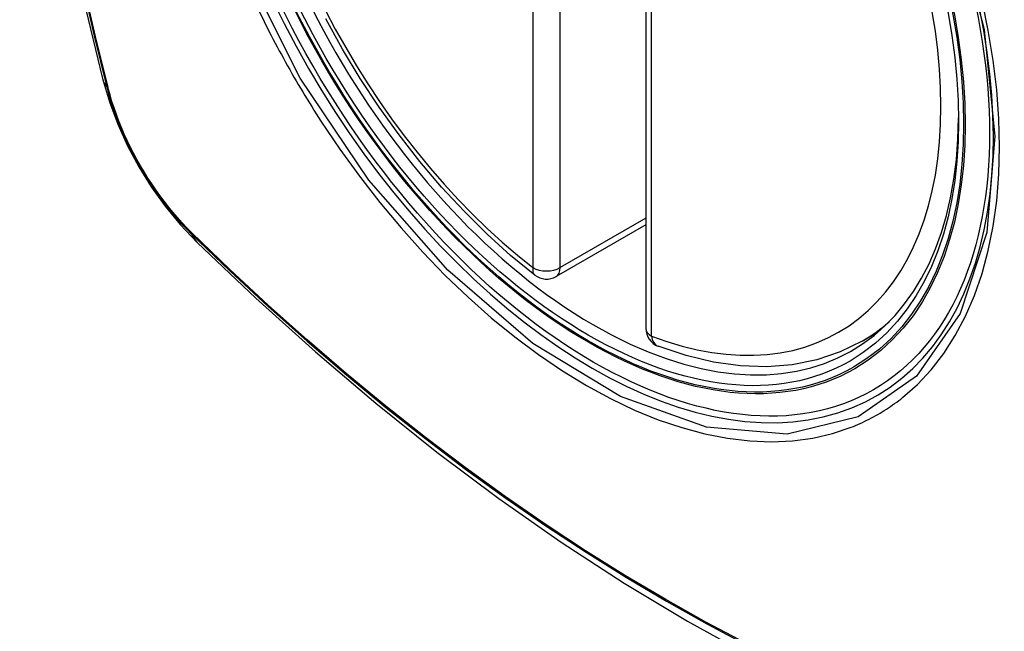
# Model space of a CAD drawing. Header units: inches. Extents: x 532.4 to 626.5, y 208.9 to 290.2.
# Tile 51 of 122: x 571.211 to 571.813, y 259.452 to 259.826. Entities that reach past the tile are written whole.
import ezdxf

# ---------------------------------------------------------------- set-up
doc = ezdxf.new("R2010")
doc.units = ezdxf.units.IN
doc.header["$MEASUREMENT"] = 0
doc.layers.add('Visible Edges(ANSI)', color=7, linetype='Continuous', lineweight=25)
doc.layers.add('Visible Tangent Edges(ANSI)', color=7, linetype='Continuous', lineweight=25)

msp = doc.modelspace()

# ---------------------------------------------------------------- linework, layer by layer
at = {"layer": 'Visible Edges(ANSI)'}
for p, q in [((571.59379, 260.122), (571.59379, 259.63732)), ((571.59379, 259.70044), (571.53913, 259.66888)), ((571.72591, 259.6295), (571.73618, 259.63543))]:
    msp.add_line(p, q, dxfattribs=at)
at = {"layer": 'Visible Edges(ANSI)', "flags": 128}
for points in [[(571.26553, 260.49699), (571.25269, 260.45894), (571.24163, 260.41976), (571.23233, 260.37952), (571.22477, 260.3383), (571.21893, 260.29616), (571.21478, 260.25316), (571.21231, 260.20937), (571.21149, 260.16484), (571.2123, 260.11964), (571.21473, 260.07384), (571.21875, 260.02748), (571.22435, 259.98065), (571.2315, 259.9334), (571.24018, 259.8858), (571.25037, 259.83792), (571.26204, 259.78983)], [(571.52598, 259.66978), (571.51129, 259.68179), (571.49688, 259.69478), (571.4828, 259.70869), (571.46911, 259.72345), (571.45588, 259.73901), (571.44316, 259.75529), (571.431, 259.77222), (571.41946, 259.78972), (571.40859, 259.80771), (571.39844, 259.82612)], [(571.26204, 259.78983), (571.26628, 259.77554), (571.27142, 259.76182), (571.27741, 259.74861), (571.28421, 259.7359), (571.29183, 259.72364), (571.30027, 259.71186), (571.30958, 259.70054), (571.31984, 259.68973)], [(571.31984, 259.68973), (571.35565, 259.65557), (571.39202, 259.62281), (571.4289, 259.59149), (571.46624, 259.56167), (571.504, 259.53341), (571.54214, 259.50675), (571.58059, 259.48174), (571.61933, 259.45844), (571.6583, 259.43689), (571.69747, 259.41713), (571.73678, 259.39923), (571.77619, 259.38321), (571.81567, 259.36915), (571.85516, 259.35709), (571.89462, 259.34707), (571.934, 259.33917)], [(571.72591, 259.6295), (571.7125, 259.6229), (571.69823, 259.61808), (571.68324, 259.61506), (571.66764, 259.61384), (571.65156, 259.61438), (571.6351, 259.61667), (571.61836, 259.62065), (571.60142, 259.62628)]]:
    msp.add_lwpolyline(points, dxfattribs=at)
at = {"layer": 'Visible Edges(ANSI)'}
for centre, start, end in [((571.53322, 259.67911), 232.17173, 300), ((571.6056, 259.63732), 180, 249.28185)]:
    msp.add_arc(centre, 0.01181, start, end, dxfattribs=at)
msp.add_ellipse((571.55862, 259.89433), major_axis=(-0.15994, 0.27703), ratio=0.57735, dxfattribs=at)
msp.add_ellipse((571.5621, 259.89634), major_axis=(0.15748, -0.27276), ratio=0.57735, start_param=2.363977, end_param=7.060801, dxfattribs=at)
at = {"layer": 'Visible Tangent Edges(ANSI)'}
for p, q in [((571.52487, 260.15896), (571.52487, 259.67429)), ((571.54157, 259.67429), (571.54157, 260.15896)), ((571.59725, 259.6325), (571.59725, 260.11717)), ((571.26557, 259.78371), (571.26545, 259.78417)), ((571.59379, 259.70444), (571.54157, 259.67429)), ((571.31663, 259.69551), (571.3163, 259.69584))]:
    msp.add_line(p, q, dxfattribs=at)
at = {"layer": 'Visible Tangent Edges(ANSI)', "flags": 128}
for points in [[(571.21695, 260.20229), (571.21594, 260.17451), (571.21561, 260.14634), (571.21597, 260.11779), (571.21702, 260.08886), (571.21874, 260.05957), (571.22116, 260.02995), (571.22425, 260.00005), (571.22802, 259.96988), (571.23246, 259.93947), (571.23758, 259.90882), (571.24336, 259.87797), (571.2498, 259.84693), (571.25691, 259.81574), (571.26466, 259.7844)], [(571.26545, 259.78417), (571.25768, 259.81542), (571.25056, 259.84655), (571.2441, 259.87752), (571.2383, 259.90831), (571.23316, 259.93891), (571.2287, 259.96926), (571.22492, 259.99937), (571.22181, 260.02922), (571.21939, 260.05878), (571.21765, 260.08801), (571.2166, 260.11689), (571.21624, 260.14537), (571.21657, 260.17346), (571.21759, 260.20116)], [(571.78275, 259.88813), (571.80048, 259.81964), (571.80702, 259.75449), (571.80209, 259.69584), (571.78583, 259.6462), (571.7592, 259.60806), (571.72341, 259.58318), (571.68005, 259.57262), (571.63091, 259.57682), (571.57836, 259.59557), (571.52482, 259.62807), (571.47283, 259.67275), (571.4247, 259.72767), (571.38285, 259.79004), (571.34923, 259.85712), (571.32509, 259.92619), (571.31165, 259.99378), (571.3095, 260.05685), (571.31875, 260.11228), (571.33904, 260.15773), (571.3693, 260.19094)], [(571.3549, 259.83674), (571.36392, 259.81832)], [(571.75065, 259.59504), (571.75972, 259.60304), (571.76811, 259.61201), (571.7758, 259.62192), (571.78276, 259.63281), (571.78899, 259.6446), (571.79444, 259.65725), (571.79911, 259.67068), (571.80295, 259.68484), (571.80594, 259.69965), (571.80807, 259.71512), (571.80935, 259.73125), (571.80978, 259.74796), (571.80936, 259.76518), (571.80808, 259.78282), (571.80593, 259.8008), (571.80294, 259.81907), (571.79912, 259.8376)], [(571.36392, 259.81832), (571.36511, 259.81598), (571.36632, 259.81365), (571.36754, 259.81133), (571.36877, 259.80901), (571.37001, 259.80669), (571.37126, 259.80438), (571.37252, 259.80208), (571.37379, 259.79977), (571.37507, 259.79748), (571.37636, 259.79519), (571.37766, 259.7929), (571.37897, 259.79062), (571.38029, 259.78834), (571.38162, 259.78607), (571.38296, 259.78381), (571.38431, 259.78155), (571.38567, 259.7793), (571.38704, 259.77705), (571.38841, 259.77481), (571.3898, 259.77258), (571.3912, 259.77035), (571.3926, 259.76813), (571.39402, 259.76592), (571.39544, 259.76371)], [(571.26466, 259.7844), (571.26576, 259.78036), (571.26696, 259.7763), (571.26827, 259.77223), (571.26969, 259.76815), (571.27122, 259.76408), (571.27285, 259.76002), (571.27458, 259.75597), (571.2764, 259.75194), (571.27832, 259.74793), (571.28034, 259.74396), (571.28244, 259.74003), (571.28463, 259.73614), (571.28691, 259.73229), (571.28926, 259.7285), (571.2917, 259.72477), (571.2942, 259.72111), (571.29678, 259.71751), (571.29942, 259.71399), (571.30213, 259.71055), (571.30489, 259.7072), (571.30771, 259.70393), (571.31058, 259.70076), (571.31349, 259.69768), (571.31645, 259.69471)], [(571.3163, 259.69584), (571.3134, 259.69877), (571.31055, 259.7018), (571.30775, 259.70492), (571.305, 259.70813), (571.3023, 259.71142), (571.29965, 259.7148), (571.29707, 259.71825), (571.29456, 259.72177), (571.29211, 259.72535), (571.28973, 259.729), (571.28743, 259.73271), (571.28521, 259.73647), (571.28306, 259.74027), (571.28101, 259.74412), (571.27903, 259.748), (571.27715, 259.75191), (571.27536, 259.75585), (571.27366, 259.75981), (571.27206, 259.76379), (571.27055, 259.76778), (571.26915, 259.77177), (571.26785, 259.77576), (571.26666, 259.77974), (571.26557, 259.78371)], [(571.39544, 259.76371), (571.40692, 259.74665), (571.41893, 259.73006), (571.43142, 259.714), (571.44435, 259.69853), (571.45766, 259.6837), (571.47131, 259.66957), (571.48525, 259.65622), (571.49942, 259.64368), (571.51378, 259.63198), (571.52828, 259.62117), (571.54289, 259.61127), (571.55756, 259.6023), (571.57225, 259.59432), (571.58687, 259.58737), (571.60137, 259.58147), (571.61571, 259.57662), (571.62985, 259.57283), (571.64373, 259.57012), (571.65732, 259.5685), (571.67057, 259.56799), (571.68342, 259.56858), (571.69581, 259.57026), (571.70772, 259.57301), (571.71912, 259.57684)], [(571.31645, 259.69471), (571.33973, 259.67231), (571.36326, 259.65049), (571.38702, 259.62931), (571.41098, 259.60877), (571.43511, 259.5889), (571.45939, 259.56974), (571.48378, 259.5513), (571.50827, 259.53361), (571.53281, 259.51667), (571.55737, 259.50052), (571.58193, 259.48517), (571.60648, 259.47062), (571.63103, 259.45686), (571.65557, 259.4439)], [(571.65491, 259.44502), (571.63043, 259.45794), (571.60595, 259.47166), (571.58145, 259.48618), (571.55695, 259.5015), (571.53245, 259.51763), (571.50796, 259.53454), (571.48354, 259.55222), (571.4592, 259.57065), (571.43498, 259.5898), (571.4109, 259.60964), (571.387, 259.63017), (571.36331, 259.65134), (571.33985, 259.67312), (571.31663, 259.69551)], [(571.71912, 259.57684), (571.72054, 259.5774), (571.72195, 259.57798), (571.72335, 259.57858), (571.72474, 259.5792), (571.72612, 259.57983), (571.72749, 259.58048), (571.72886, 259.58114), (571.73021, 259.58183), (571.73156, 259.58253), (571.7329, 259.58325), (571.73423, 259.58398), (571.73555, 259.58473), (571.73686, 259.5855), (571.73816, 259.58628), (571.73945, 259.58708), (571.74073, 259.5879), (571.74201, 259.58874), (571.74327, 259.58959), (571.74452, 259.59045), (571.74577, 259.59134), (571.747, 259.59224), (571.74823, 259.59315), (571.74944, 259.59409), (571.75065, 259.59504)]]:
    msp.add_lwpolyline(points, dxfattribs=at)
at = {"layer": 'Visible Tangent Edges(ANSI)'}
for centre, major_axis, ratio, start_param, end_param in [((571.56111, 259.89576), (-0.17318, 0.29996), 0.57735, 5.05527, 10.652693), ((571.56106, 259.89573), (-0.15059, 0.26083), 0.57735, 5.66855, 8.468616), ((571.56106, 259.89573), (0.15059, -0.26083), 0.57735, 5.66855, 8.468616), ((571.37642, 259.81931), (-0.11437, -0.02947), 0.354513, 0, 0.141666), ((571.27398, 259.78731), (-0.00953, -0.00245), 0.359305, 0.141946, 0.405653), ((571.32362, 259.70132), (-0.00689, -0.00703), 0.359305, 5.877532, 6.141239), ((571.40255, 259.77404), (-0.08271, -0.08432), 0.354513, 6.141519, 6.283185), ((571.53322, 259.67911), (-0.00724, -0.00933), 0.470841, 5.569756, 6.283185), ((571.53322, 259.67911), (0.01181, 0), 0.57735, 3.926991, 5.497787), ((571.53322, 259.67911), (0.00591, -0.01023), 0.57735, 0, 0.785398), ((571.6056, 259.63732), (-0.01181, 0), 0.57735, 0, 0.785398), ((571.56941, 259.90055), (0.1565, -0.27106), 0.57735, 0, 0.111997), ((571.6056, 259.63732), (-0.00418, -0.01105), 0.667065, 5.396522, 6.283185)]:
    msp.add_ellipse(centre, major_axis=major_axis, ratio=ratio, start_param=start_param, end_param=end_param, dxfattribs=at)
for centre, major_axis in [((571.5617, 259.8961), (0.17111, -0.29637)), ((571.55873, 259.89439), (-0.1627, 0.2818)), ((571.55862, 259.89433), (0.1621, -0.28076))]:
    msp.add_ellipse(centre, major_axis=major_axis, ratio=0.57735, dxfattribs=at)

doc.saveas('drawing.dxf')
